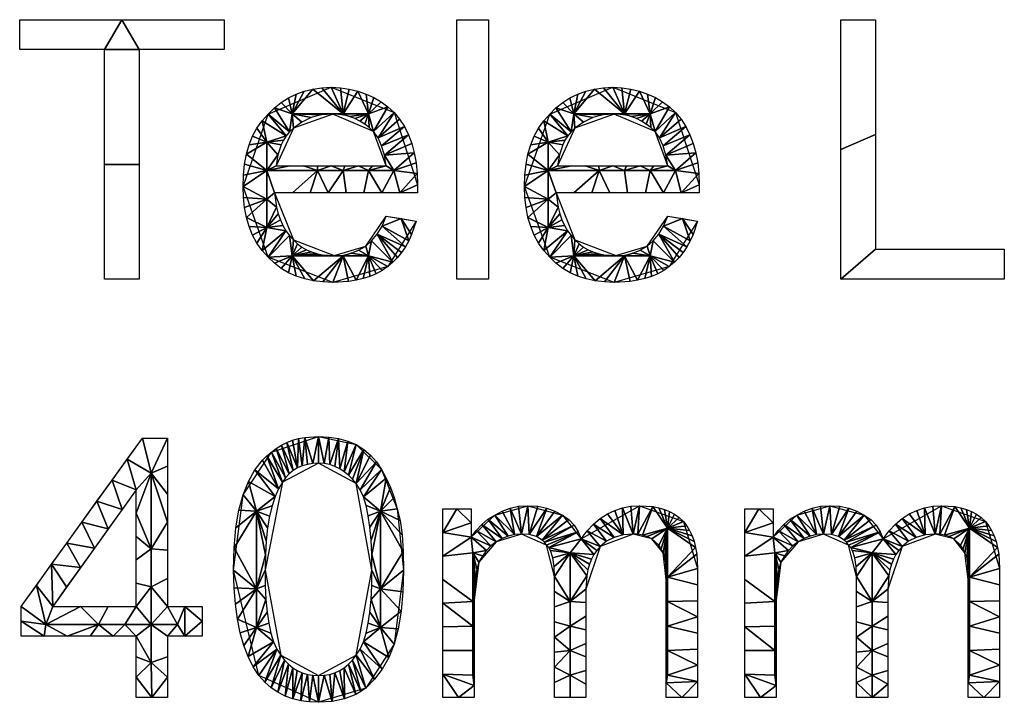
# Model space of a CAD drawing. Header units: millimetres. Extents: x -250 to 3250, y -565 to 250.
# Tile 11 of 20: x 1903 to 2092, y -565 to -434. Entities that reach past the tile are written whole.
import ezdxf

# ---------------------------------------------------------------- set-up
doc = ezdxf.new("R2010")
doc.units = ezdxf.units.MM
doc.header["$MEASUREMENT"] = 0
doc.layers.add('Default', color=18, linetype='Continuous', true_color=0x000000)

msp = doc.modelspace()

# ---------------------------------------------------------------- linework, layer by layer
at = {"layer": 'Default'}
for points in [[(1919.73, -484.19), (1919.73, -440.21), (1903.46, -440.21), (1903.46, -434.49), (1942.62, -434.49), (1942.62, -440.21), (1926.36, -440.21), (1926.36, -484.19), (1919.73, -484.19)], [(1987.2, -484.19), (1987.2, -434.49), (1993.22, -434.49), (1993.22, -484.19), (1987.2, -484.19)], [(2060.69, -484.19), (2060.69, -434.49), (2067.32, -434.49), (2067.32, -478.46), (2092.02, -478.46), (2092.02, -484.19), (2060.69, -484.19)], [(1973.64, -472.14), (1979.37, -473.04), (1979.37, -473.04), (1973.95, -481.78), (1963.4, -484.79), (1951.05, -479.97), (1946.23, -466.42), (1951.05, -452.56), (1963.1, -447.44), (1975.15, -452.26), (1979.67, -466.11), (1979.67, -467.62), (1952.26, -467.62), (1952.26, -467.62), (1955.87, -476.66), (1963.7, -479.67), (1969.73, -477.86)], [(2027.56, -472.14), (2033.28, -473.04), (2033.28, -473.04), (2027.86, -481.78), (2017.32, -484.79), (2004.97, -479.97), (2000.15, -466.42), (2004.97, -452.56), (2017.02, -447.44), (2029.07, -452.26), (2033.58, -466.11), (2033.58, -467.62), (2006.17, -467.62), (2006.17, -467.62), (2009.79, -476.66), (2017.62, -479.67), (2023.64, -477.86)], [(1952.56, -462.5), (1973.64, -462.5), (1973.64, -462.5), (1971.23, -455.87), (1963.4, -452.56), (1955.87, -455.27)], [(2006.48, -462.5), (2027.56, -462.5), (2027.56, -462.5), (2025.15, -455.87), (2017.32, -452.56), (2009.79, -455.27)], [(1925.75, -564.31), (1925.75, -552.56), (1903.77, -552.56), (1903.77, -546.84), (1926.96, -514.61), (1931.78, -514.61), (1931.78, -546.84), (1938.4, -546.84), (1938.4, -552.56), (1931.78, -552.56), (1931.78, -564.31), (1925.75, -564.31)], [(1944.43, -539.91), (1946.23, -525.45), (1951.66, -517.32), (1960.69, -514.31), (1967.92, -515.81), (1972.74, -520.63), (1975.75, -528.16), (1976.96, -539.91), (1975.15, -554.07), (1969.73, -562.5), (1960.69, -565.21), (1949.25, -560.09)], [(1950.45, -539.91), (1953.46, -556.17), (1960.69, -560.09), (1967.92, -556.17), (1970.93, -539.91), (1967.92, -523.34), (1960.69, -519.43), (1953.77, -523.04)], [(1925.75, -546.84), (1925.75, -524.55), (1909.79, -546.84), (1925.75, -546.84)], [(1984.49, -564.31), (1984.49, -528.16), (1989.91, -528.16), (1989.91, -533.58), (1989.91, -533.58), (1994.43, -529.37), (2000.75, -527.56), (2007.38, -529.37), (2010.99, -533.89), (2022.14, -527.56), (2030.57, -530.57), (2033.28, -539.61), (2033.28, -564.31), (2027.26, -564.31), (2027.26, -541.72), (2027.26, -541.72), (2026.66, -536.6), (2024.55, -533.89), (2020.93, -532.98), (2014.61, -535.39), (2011.9, -543.52), (2011.9, -564.31), (2005.87, -564.31), (2005.87, -541.11), (2005.87, -541.11), (2004.37, -535.09), (1999.55, -532.98), (1994.73, -534.49), (1991.42, -538.4), (1990.51, -545.63), (1990.51, -564.31), (1984.49, -564.31)], [(2042.32, -564.31), (2042.32, -528.16), (2047.74, -528.16), (2047.74, -533.58), (2047.74, -533.58), (2052.26, -529.37), (2058.58, -527.56), (2065.21, -529.37), (2068.83, -533.89), (2079.97, -527.56), (2088.4, -530.57), (2091.11, -539.61), (2091.11, -564.31), (2085.09, -564.31), (2085.09, -541.72), (2085.09, -541.72), (2084.49, -536.6), (2082.38, -533.89), (2078.77, -532.98), (2072.44, -535.39), (2069.73, -543.52), (2069.73, -564.31), (2063.7, -564.31), (2063.7, -541.11), (2063.7, -541.11), (2062.2, -535.09), (2057.38, -532.98), (2052.56, -534.49), (2049.25, -538.4), (2048.34, -545.63), (2048.34, -564.31), (2042.32, -564.31)]]:
    msp.add_lwpolyline(points, close=True, dxfattribs=at)

# ---------------------------------------------------------------- meshes
mesh = msp.add_polyface(dxfattribs=at)
corners = [(1919.73, -484.19), (1919.73, -462.2), (1919.73, -440.21), (1903.46, -440.21), (1903.46, -434.49), (1923.04, -434.49), (1942.62, -434.49), (1942.62, -440.21), (1926.36, -440.21), (1926.36, -462.2), (1926.36, -484.19)]
mesh.append_faces([[corners[k] for k in face] for face in [(2, 3, 4, 5), (1, 2, 8, 9), (0, 1, 9, 10), (5, 6, 7, 8), (8, 2, 5, 5)]])
mesh = msp.add_polyface(dxfattribs=at)
corners = [(1987.2, -434.49), (1987.2, -484.19), (1993.22, -434.49), (1993.22, -484.19)]
mesh.append_faces([[corners[k] for k in face] for face in [(3, 1, 0, 2)]])
mesh = msp.add_polyface(dxfattribs=at)
corners = [(2060.69, -484.19), (2060.69, -459.34), (2060.69, -434.49), (2067.32, -434.49), (2067.32, -456.48), (2067.32, -478.46), (2092.02, -478.46), (2092.02, -484.19)]
mesh.append_faces([[corners[k] for k in face] for face in [(1, 2, 3, 4), (0, 1, 4, 5), (5, 6, 7, 0)]])
mesh = msp.add_polyface(dxfattribs=at)
corners = [(1973.64, -472.14), (1976.51, -472.59), (1979.37, -473.04), (1978.52, -475.64), (1977.97, -476.84), (1977.33, -477.97), (1976.61, -479.04), (1975.81, -480.03), (1974.92, -480.94), (1973.95, -481.78), (1972.89, -482.51), (1971.75, -483.14), (1970.53, -483.66), (1969.24, -484.07), (1967.88, -484.39), (1966.45, -484.62), (1963.4, -484.79), (1961.53, -484.72), (1959.74, -484.5), (1958.04, -484.14), (1956.44, -483.62), (1954.94, -482.95), (1953.53, -482.12), (1952.24, -481.13), (1951.05, -479.97), (1949.9, -478.67), (1948.9, -477.26), (1948.07, -475.73), (1947.4, -474.1), (1946.89, -472.35), (1946.52, -470.48), (1946.31, -468.51), (1946.23, -466.42), (1946.31, -464.23), (1946.52, -462.18), (1946.89, -460.26), (1947.4, -458.47), (1948.07, -456.81), (1948.9, -455.28), (1949.9, -453.86), (1951.05, -452.56), (1952.24, -451.39), (1953.53, -450.36), (1954.92, -449.48), (1956.4, -448.76), (1957.97, -448.19), (1959.61, -447.77), (1961.32, -447.52), (1963.1, -447.44), (1964.88, -447.52), (1966.59, -447.77), (1968.24, -448.17), (1969.8, -448.72), (1971.29, -449.41), (1972.68, -450.24), (1973.97, -451.19), (1975.15, -452.26), (1976.21, -453.56), (1977.13, -454.97), (1977.9, -456.51), (1978.54, -458.17), (1979.03, -459.96), (1979.39, -461.87), (1979.6, -463.93), (1979.67, -466.11), (1979.67, -467.62), (1976.24, -467.62), (1972.82, -467.62), (1969.39, -467.62), (1965.96, -467.62), (1962.54, -467.62), (1959.11, -467.62), (1955.69, -467.62), (1952.26, -467.62), (1952.65, -470.39), (1952.98, -471.64), (1953.39, -472.82), (1953.88, -473.9), (1954.46, -474.91), (1955.13, -475.82), (1955.87, -476.66), (1956.68, -477.39), (1957.52, -478.02), (1958.4, -478.54), (1959.34, -478.95), (1960.33, -479.27), (1961.38, -479.49), (1963.7, -479.67), (1965.41, -479.56), (1966.94, -479.22), (1968.36, -478.65), (1969.73, -477.86), (1970.85, -476.84), (1971.91, -475.56), (1972.86, -474.01), (1952.56, -462.5), (1955.2, -462.5), (1957.83, -462.5), (1960.47, -462.5), (1963.1, -462.5), (1965.74, -462.5), (1968.37, -462.5), (1971.01, -462.5), (1973.64, -462.5), (1973.31, -460.41), (1972.78, -458.62), (1972.08, -457.12), (1971.23, -455.87), (1970.42, -455.13), (1969.55, -454.47), (1968.62, -453.9), (1967.66, -453.43), (1966.65, -453.05), (1965.6, -452.78), (1964.52, -452.62), (1963.4, -452.56), (1961.25, -452.73), (1959.3, -453.24), (1957.52, -454.09), (1955.87, -455.27), (1955.14, -455.98), (1954.51, -456.74), (1953.98, -457.56), (1953.54, -458.43), (1952.91, -460.35), (1950.77, -457.95), (1955.64, -452.51), (1950.77, -463.39), (1950.77, -468.84), (1965.39, -452.51), (1960.52, -463.39), (1965.39, -463.39), (1950.77, -474.28), (1955.64, -479.72), (1965.39, -479.72), (1970.26, -452.51), (1970.26, -463.39), (1975.13, -463.39), (1970.26, -479.72)]
mesh.append_faces([[corners[k] for k in face] for face in [(125, 38, 39, 39), (36, 37, 125, 125), (38, 125, 37, 37), (122, 125, 121, 121), (41, 120, 40, 40), (121, 125, 39, 39), (39, 40, 121, 121), (126, 41, 42, 42), (123, 125, 122, 122), (127, 33, 34, 34), (33, 127, 32, 32), (35, 127, 34, 34), (125, 124, 127, 127), (123, 124, 125, 125), (95, 127, 124, 124), (127, 35, 125, 125), (127, 128, 32, 32), (36, 125, 35, 35), (95, 96, 127, 127), (126, 44, 45, 45), (126, 120, 41, 41), (44, 126, 43, 43), (126, 45, 46, 46), (116, 126, 115, 115), (129, 46, 47, 47), (48, 129, 47, 47), (99, 130, 98, 98), (116, 117, 126, 126), (126, 119, 120, 120), (120, 121, 40, 40), (126, 117, 118, 118), (130, 97, 98, 98), (99, 131, 130, 130), (130, 127, 96, 97), (118, 119, 126, 126), (43, 126, 42, 42), (71, 72, 130, 130), (30, 31, 128, 128), (128, 31, 32, 32), (128, 29, 30, 30), (132, 29, 128, 128), (128, 73, 74, 74), (74, 75, 132, 132), (132, 128, 74, 74), (128, 127, 73, 73), (76, 132, 75, 75), (27, 132, 26, 26), (26, 132, 25, 25), (132, 27, 28, 28), (132, 78, 25, 25), (29, 132, 28, 28), (23, 24, 133, 133), (133, 22, 23, 23), (132, 77, 78, 78), (24, 25, 78, 78), (132, 76, 77, 77), (133, 79, 80, 80), (24, 79, 133, 133), (130, 70, 71, 71), (133, 82, 83, 83), (133, 81, 82, 82), (127, 130, 72, 73), (133, 80, 81, 81), (20, 21, 133, 133), (133, 21, 22, 22), (19, 20, 133, 133), (83, 84, 133, 133), (133, 18, 19, 19), (133, 134, 18, 18), (133, 86, 87, 87), (133, 87, 134, 134), (133, 85, 86, 86), (85, 133, 84, 84), (79, 24, 78, 78), (48, 49, 129, 129), (129, 114, 115, 115), (50, 129, 49, 49), (115, 126, 129, 129), (113, 114, 129, 129), (126, 46, 129, 129), (52, 135, 51, 51), (135, 129, 51, 51), (53, 135, 52, 52), (50, 51, 129, 129), (135, 111, 112, 112), (101, 131, 100, 100), (99, 100, 131, 131), (70, 131, 69, 69), (112, 129, 135, 135), (135, 109, 110, 110), (110, 111, 135, 135), (112, 113, 129, 129), (131, 101, 136, 136), (108, 109, 135, 135), (54, 55, 135, 135), (135, 107, 108, 108), (135, 55, 107, 107), (53, 54, 135, 135), (106, 107, 56, 56), (106, 57, 58, 58), (56, 57, 106, 106), (107, 55, 56, 56), (59, 105, 58, 58), (105, 106, 58, 58), (103, 136, 102, 102), (136, 101, 102, 102), (104, 60, 61, 61), (103, 104, 137, 137), (104, 61, 137, 137), (136, 103, 137, 137), (59, 104, 105, 105), (59, 60, 104, 104), (61, 62, 137, 137), (131, 136, 68, 69), (134, 88, 89, 89), (89, 90, 138, 138), (138, 91, 92, 92), (138, 92, 8, 8), (138, 90, 91, 91), (134, 16, 17, 17), (134, 87, 88, 88), (134, 15, 16, 16), (134, 89, 138, 138), (18, 134, 17, 17), (12, 138, 11, 11), (138, 10, 11, 11), (14, 134, 138, 138), (12, 13, 138, 138), (15, 134, 14, 14), (14, 138, 13, 13), (93, 8, 92, 92), (66, 67, 137, 137), (136, 67, 68, 68), (66, 137, 63, 63), (64, 65, 66, 66), (94, 0, 1, 1), (63, 64, 66, 66), (63, 137, 62, 62), (2, 3, 1, 1), (138, 8, 9, 9), (8, 93, 7, 7), (9, 10, 138, 138), (93, 94, 5, 5), (4, 5, 94, 94), (93, 6, 7, 7), (93, 5, 6, 6), (4, 94, 1, 1), (4, 1, 3, 3), (137, 67, 136, 136), (130, 131, 70, 70)]])
mesh = msp.add_polyface(dxfattribs=at)
corners = [(2027.56, -472.14), (2030.42, -472.59), (2033.28, -473.04), (2032.44, -475.64), (2031.89, -476.84), (2031.25, -477.97), (2030.53, -479.04), (2029.73, -480.03), (2028.84, -480.94), (2027.86, -481.78), (2026.8, -482.51), (2025.66, -483.14), (2024.45, -483.66), (2023.16, -484.07), (2021.79, -484.39), (2020.36, -484.62), (2017.32, -484.79), (2015.44, -484.72), (2013.65, -484.5), (2011.96, -484.14), (2010.35, -483.62), (2008.85, -482.95), (2007.45, -482.12), (2006.16, -481.13), (2004.97, -479.97), (2003.81, -478.67), (2002.82, -477.26), (2001.99, -475.73), (2001.32, -474.1), (2000.8, -472.35), (2000.44, -470.48), (2000.22, -468.51), (2000.15, -466.42), (2000.22, -464.23), (2000.44, -462.18), (2000.8, -460.26), (2001.32, -458.47), (2001.99, -456.81), (2002.82, -455.28), (2003.81, -453.86), (2004.97, -452.56), (2006.15, -451.39), (2007.45, -450.36), (2008.83, -449.48), (2010.32, -448.76), (2011.88, -448.19), (2013.53, -447.77), (2015.24, -447.52), (2017.02, -447.44), (2018.8, -447.52), (2020.51, -447.77), (2022.15, -448.17), (2023.72, -448.72), (2025.2, -449.41), (2026.59, -450.24), (2027.88, -451.19), (2029.07, -452.26), (2030.13, -453.56), (2031.04, -454.97), (2031.82, -456.51), (2032.45, -458.17), (2032.95, -459.96), (2033.3, -461.87), (2033.51, -463.93), (2033.58, -466.11), (2033.58, -467.62), (2030.16, -467.62), (2026.73, -467.62), (2023.31, -467.62), (2019.88, -467.62), (2016.45, -467.62), (2013.03, -467.62), (2009.6, -467.62), (2006.17, -467.62), (2006.57, -470.39), (2006.89, -471.64), (2007.3, -472.82), (2007.8, -473.9), (2008.38, -474.91), (2009.04, -475.82), (2009.79, -476.66), (2010.6, -477.39), (2011.44, -478.02), (2012.32, -478.54), (2013.25, -478.95), (2014.24, -479.27), (2015.3, -479.49), (2017.62, -479.67), (2019.32, -479.56), (2020.86, -479.22), (2022.28, -478.65), (2023.64, -477.86), (2024.76, -476.84), (2025.83, -475.56), (2026.78, -474.01), (2006.48, -462.5), (2009.11, -462.5), (2011.75, -462.5), (2014.38, -462.5), (2017.02, -462.5), (2019.65, -462.5), (2022.29, -462.5), (2024.92, -462.5), (2027.56, -462.5), (2027.23, -460.41), (2026.69, -458.62), (2025.99, -457.12), (2025.15, -455.87), (2024.33, -455.13), (2023.46, -454.47), (2022.54, -453.9), (2021.57, -453.43), (2020.56, -453.05), (2019.52, -452.78), (2018.43, -452.62), (2017.32, -452.56), (2015.17, -452.73), (2013.22, -453.24), (2011.43, -454.09), (2009.79, -455.27), (2009.05, -455.98), (2008.42, -456.74), (2007.89, -457.56), (2007.45, -458.43), (2006.82, -460.35), (2004.69, -457.95), (2009.56, -452.51), (2004.69, -463.39), (2004.69, -468.84), (2019.3, -452.51), (2014.43, -463.39), (2019.3, -463.39), (2004.69, -474.28), (2009.56, -479.72), (2019.3, -479.72), (2024.18, -452.51), (2024.18, -463.39), (2029.05, -463.39), (2024.18, -479.72)]
mesh.append_faces([[corners[k] for k in face] for face in [(125, 38, 39, 39), (36, 37, 125, 125), (38, 125, 37, 37), (122, 125, 121, 121), (41, 120, 40, 40), (121, 125, 39, 39), (39, 40, 121, 121), (126, 41, 42, 42), (123, 125, 122, 122), (127, 33, 34, 34), (33, 127, 32, 32), (35, 127, 34, 34), (125, 124, 127, 127), (123, 124, 125, 125), (95, 127, 124, 124), (127, 35, 125, 125), (127, 128, 32, 32), (36, 125, 35, 35), (95, 96, 127, 127), (126, 44, 45, 45), (126, 120, 41, 41), (44, 126, 43, 43), (45, 46, 126, 126), (129, 47, 48, 48), (116, 117, 126, 126), (46, 47, 129, 129), (118, 126, 117, 117), (126, 119, 120, 120), (120, 121, 40, 40), (130, 98, 99, 99), (130, 99, 131, 131), (97, 98, 130, 130), (130, 127, 96, 97), (118, 119, 126, 126), (116, 126, 115, 115), (43, 126, 42, 42), (71, 72, 130, 130), (30, 31, 128, 128), (128, 31, 32, 32), (128, 29, 30, 30), (132, 29, 128, 128), (128, 73, 74, 74), (74, 75, 132, 132), (132, 128, 74, 74), (128, 127, 73, 73), (76, 132, 75, 75), (27, 132, 26, 26), (26, 132, 25, 25), (132, 27, 28, 28), (132, 78, 25, 25), (29, 132, 28, 28), (23, 24, 133, 133), (133, 22, 23, 23), (132, 77, 78, 78), (24, 25, 78, 78), (132, 76, 77, 77), (133, 79, 80, 80), (24, 79, 133, 133), (130, 70, 71, 71), (133, 82, 83, 83), (133, 81, 82, 82), (127, 130, 72, 73), (133, 80, 81, 81), (20, 21, 133, 133), (133, 21, 22, 22), (19, 20, 133, 133), (83, 84, 133, 133), (133, 18, 19, 19), (133, 134, 18, 18), (133, 86, 87, 87), (133, 87, 134, 134), (133, 85, 86, 86), (85, 133, 84, 84), (79, 24, 78, 78), (130, 131, 69, 70), (129, 126, 46, 46), (114, 115, 129, 129), (129, 115, 126, 126), (129, 49, 50, 50), (52, 135, 51, 51), (135, 129, 51, 51), (53, 135, 52, 52), (50, 51, 129, 129), (135, 111, 112, 112), (129, 113, 114, 114), (101, 131, 100, 100), (131, 99, 100, 100), (112, 129, 135, 135), (135, 109, 110, 110), (110, 111, 135, 135), (112, 113, 129, 129), (131, 101, 136, 136), (108, 109, 135, 135), (54, 55, 135, 135), (135, 107, 108, 108), (135, 55, 107, 107), (53, 54, 135, 135), (106, 107, 56, 56), (106, 57, 58, 58), (56, 57, 106, 106), (107, 55, 56, 56), (59, 105, 58, 58), (105, 106, 58, 58), (103, 136, 102, 102), (136, 101, 102, 102), (104, 60, 61, 61), (103, 104, 137, 137), (104, 61, 137, 137), (136, 103, 137, 137), (59, 104, 105, 105), (59, 60, 104, 104), (61, 62, 137, 137), (131, 136, 68, 69), (134, 88, 89, 89), (89, 90, 138, 138), (138, 91, 92, 92), (138, 92, 8, 8), (138, 90, 91, 91), (134, 16, 17, 17), (134, 87, 88, 88), (134, 15, 16, 16), (134, 89, 138, 138), (18, 134, 17, 17), (12, 138, 11, 11), (138, 10, 11, 11), (14, 134, 138, 138), (12, 13, 138, 138), (15, 134, 14, 14), (14, 138, 13, 13), (93, 8, 92, 92), (66, 67, 137, 137), (136, 67, 68, 68), (66, 137, 63, 63), (64, 65, 66, 66), (94, 0, 1, 1), (63, 64, 66, 66), (63, 137, 62, 62), (2, 3, 1, 1), (138, 8, 9, 9), (8, 93, 7, 7), (9, 10, 138, 138), (93, 94, 5, 5), (4, 5, 94, 94), (93, 6, 7, 7), (93, 5, 6, 6), (4, 94, 1, 1), (4, 1, 3, 3), (137, 67, 136, 136), (48, 49, 129, 129)]])
mesh = msp.add_polyface(dxfattribs=at)
corners = [(1925.75, -564.31), (1925.75, -560.39), (1925.75, -556.48), (1925.75, -552.56), (1921.36, -552.56), (1916.96, -552.56), (1912.56, -552.56), (1908.16, -552.56), (1903.77, -552.56), (1903.77, -549.7), (1903.77, -546.84), (1906.66, -542.81), (1909.56, -538.78), (1912.46, -534.75), (1915.36, -530.72), (1918.26, -526.69), (1921.16, -522.67), (1924.06, -518.64), (1926.96, -514.61), (1931.78, -514.61), (1931.78, -519.98), (1931.78, -525.35), (1931.78, -530.72), (1931.78, -536.09), (1931.78, -541.47), (1931.78, -546.84), (1935.09, -546.84), (1938.4, -546.84), (1938.4, -549.7), (1938.4, -552.56), (1935.09, -552.56), (1931.78, -552.56), (1931.78, -556.48), (1931.78, -560.39), (1931.78, -564.31), (1928.77, -564.31), (1925.75, -546.84), (1925.75, -542.38), (1925.75, -537.92), (1925.75, -533.46), (1925.75, -529.01), (1925.75, -524.55), (1923.09, -528.26), (1920.43, -531.98), (1917.77, -535.69), (1915.11, -539.41), (1912.45, -543.12), (1909.79, -546.84), (1915.11, -546.84), (1920.43, -546.84), (1928.66, -521.35), (1928.66, -535.84), (1908.47, -550.32), (1918.56, -550.32), (1923.61, -550.32), (1928.66, -543.08), (1928.66, -550.32), (1933.7, -550.32), (1928.66, -557.56)]
mesh.append_faces([[corners[k] for k in face] for face in [(43, 14, 15, 15), (42, 43, 15, 15), (44, 14, 43, 43), (45, 12, 13, 13), (13, 44, 45, 45), (44, 13, 14, 14), (46, 12, 45, 45), (41, 16, 17, 17), (50, 41, 17, 17), (42, 16, 41, 41), (51, 38, 39, 39), (39, 40, 51, 51), (41, 50, 40, 40), (16, 42, 15, 15), (11, 52, 10, 10), (47, 11, 12, 12), (47, 52, 11, 11), (7, 8, 9, 9), (52, 6, 7, 7), (9, 52, 7, 7), (52, 9, 10, 10), (52, 47, 48, 48), (52, 48, 53, 53), (54, 53, 49, 36), (48, 49, 53, 53), (53, 5, 6, 6), (52, 53, 6, 6), (3, 4, 54, 54), (53, 4, 5, 5), (54, 4, 53, 53), (47, 12, 46, 46), (50, 18, 19, 19), (40, 50, 51, 51), (21, 22, 50, 50), (55, 36, 37, 37), (37, 38, 51, 55), (55, 51, 23, 24), (55, 56, 36, 36), (19, 20, 50, 50), (18, 50, 17, 17), (50, 20, 21, 21), (51, 22, 23, 23), (51, 50, 22, 22), (55, 24, 25, 25), (28, 26, 27, 27), (57, 25, 26, 26), (25, 56, 55, 55), (58, 2, 3, 3), (56, 3, 54, 54), (56, 58, 3, 3), (35, 0, 1, 1), (1, 58, 35, 35), (58, 33, 35, 35), (58, 1, 2, 2), (58, 56, 31, 32), (30, 31, 57, 57), (57, 56, 25, 25), (29, 30, 28, 28), (26, 30, 57, 57), (56, 57, 31, 31), (58, 32, 33, 33), (35, 33, 34, 34), (26, 28, 30, 30), (36, 56, 54, 54)]])
mesh = msp.add_polyface(dxfattribs=at)
corners = [(1944.43, -539.91), (1944.54, -535.62), (1944.88, -531.78), (1945.44, -528.39), (1946.23, -525.45), (1947.25, -522.91), (1948.49, -520.71), (1949.96, -518.84), (1950.78, -518.04), (1951.66, -517.32), (1952.59, -516.58), (1953.58, -515.96), (1954.62, -515.44), (1955.72, -515.02), (1956.88, -514.7), (1958.09, -514.48), (1960.69, -514.31), (1962.67, -514.42), (1964.53, -514.72), (1966.28, -515.2), (1967.92, -515.81), (1969.39, -516.78), (1970.67, -517.88), (1971.78, -519.16), (1972.74, -520.63), (1973.64, -522.28), (1974.47, -524.06), (1975.2, -526.01), (1975.75, -528.16), (1976.32, -530.42), (1976.69, -533.13), (1976.9, -536.3), (1976.96, -539.91), (1976.84, -544.03), (1976.51, -547.78), (1975.94, -551.13), (1975.15, -554.07), (1974.13, -556.61), (1972.89, -558.85), (1971.42, -560.8), (1969.73, -562.5), (1968.8, -563.14), (1967.81, -563.69), (1965.66, -564.53), (1963.29, -565.04), (1960.69, -565.21), (1958.94, -565.14), (1957.29, -564.92), (1955.75, -564.54), (1954.29, -564.01), (1952.92, -563.3), (1951.63, -562.42), (1950.41, -561.35), (1949.25, -560.09), (1948.18, -558.4), (1947.22, -556.47), (1946.4, -554.31), (1945.71, -551.92), (1945.16, -549.29), (1944.76, -546.41), (1944.51, -543.28), (1950.45, -539.91), (1950.49, -542.83), (1950.63, -545.5), (1950.85, -547.92), (1951.17, -550.08), (1951.58, -551.98), (1952.1, -553.63), (1952.73, -555.03), (1953.46, -556.17), (1954.17, -557.12), (1954.93, -557.93), (1955.75, -558.6), (1956.63, -559.15), (1957.56, -559.57), (1958.55, -559.86), (1959.59, -560.03), (1960.69, -560.09), (1961.79, -560.03), (1962.84, -559.86), (1963.83, -559.57), (1964.76, -559.15), (1965.63, -558.6), (1966.45, -557.93), (1967.22, -557.12), (1967.92, -556.17), (1968.66, -555.03), (1969.28, -553.63), (1969.8, -551.98), (1970.22, -550.08), (1970.54, -547.92), (1970.76, -545.5), (1970.89, -542.83), (1970.93, -539.91), (1970.89, -536.89), (1970.76, -534.14), (1970.54, -531.68), (1970.22, -529.48), (1969.8, -527.55), (1969.28, -525.89), (1968.66, -524.49), (1967.92, -523.34), (1967.22, -522.48), (1966.45, -521.71), (1965.63, -521.05), (1964.76, -520.48), (1963.83, -520.03), (1962.84, -519.7), (1961.79, -519.5), (1960.69, -519.43), (1959.59, -519.48), (1958.55, -519.65), (1957.57, -519.94), (1956.66, -520.33), (1955.82, -520.84), (1955.06, -521.46), (1954.37, -522.2), (1953.77, -523.04), (1953.02, -524.3), (1952.36, -525.8), (1951.79, -527.56), (1951.32, -529.56), (1950.94, -531.79), (1950.67, -534.27), (1950.51, -536.97), (1948.84, -528.63), (1948.84, -543.47), (1948.84, -550.89), (1972.54, -528.63), (1972.54, -543.47), (1972.54, -550.89)]
mesh.append_faces([[corners[k] for k in face] for face in [(5, 125, 4, 4), (3, 4, 125, 125), (125, 5, 119, 119), (8, 118, 7, 7), (119, 5, 6, 6), (6, 7, 118, 118), (117, 8, 9, 9), (125, 119, 120, 120), (1, 2, 125, 125), (3, 125, 2, 2), (126, 1, 125, 125), (124, 125, 123, 123), (125, 121, 122, 122), (126, 124, 61, 61), (125, 122, 123, 123), (121, 125, 120, 120), (124, 126, 125, 125), (11, 12, 114, 114), (10, 11, 115, 115), (13, 113, 12, 12), (15, 112, 14, 14), (15, 110, 111, 111), (110, 15, 16, 16), (113, 13, 14, 14), (15, 111, 112, 112), (116, 117, 9, 9), (118, 119, 6, 6), (117, 118, 8, 8), (14, 112, 113, 113), (11, 114, 115, 115), (12, 113, 114, 114), (115, 116, 10, 10), (9, 10, 116, 116), (59, 60, 126, 126), (126, 60, 0, 0), (126, 58, 59, 59), (127, 58, 126, 126), (126, 61, 62, 62), (127, 126, 63, 63), (126, 62, 63, 63), (1, 126, 0, 0), (63, 64, 127, 127), (56, 127, 55, 55), (54, 55, 67, 67), (127, 56, 57, 57), (53, 54, 68, 68), (58, 127, 57, 57), (53, 68, 52, 52), (127, 65, 66, 66), (67, 55, 127, 127), (127, 64, 65, 65), (67, 68, 54, 54), (52, 69, 51, 51), (68, 69, 52, 52), (50, 70, 71, 71), (48, 72, 73, 73), (49, 71, 72, 72), (51, 69, 70, 70), (49, 50, 71, 71), (72, 48, 49, 49), (70, 50, 51, 51), (47, 74, 75, 75), (47, 75, 46, 46), (76, 46, 75, 75), (45, 46, 76, 76), (48, 74, 47, 47), (74, 48, 73, 73), (66, 67, 127, 127), (108, 16, 17, 17), (16, 108, 109, 109), (108, 17, 107, 107), (110, 16, 109, 109), (106, 107, 18, 18), (20, 104, 19, 19), (105, 18, 19, 19), (17, 18, 107, 107), (18, 105, 106, 106), (20, 103, 104, 104), (104, 105, 19, 19), (102, 21, 101, 101), (100, 24, 99, 99), (23, 100, 101, 101), (21, 102, 103, 103), (21, 103, 20, 20), (22, 23, 101, 101), (99, 24, 25, 25), (24, 100, 23, 23), (21, 22, 101, 101), (99, 128, 98, 98), (128, 25, 26, 26), (128, 99, 25, 25), (27, 128, 26, 26), (128, 96, 97, 97), (94, 95, 128, 128), (95, 96, 128, 128), (29, 128, 28, 28), (27, 28, 128, 128), (129, 31, 32, 32), (29, 30, 128, 128), (31, 128, 30, 30), (128, 97, 98, 98), (129, 128, 31, 31), (42, 82, 83, 83), (43, 80, 81, 81), (81, 82, 43, 43), (86, 39, 85, 85), (40, 41, 84, 84), (40, 84, 85, 85), (41, 83, 84, 84), (44, 45, 78, 78), (76, 77, 45, 45), (78, 45, 77, 77), (44, 78, 79, 79), (43, 44, 80, 80), (44, 79, 80, 80), (82, 42, 43, 43), (42, 83, 41, 41), (38, 86, 87, 87), (129, 92, 93, 93), (91, 130, 90, 90), (91, 92, 129, 129), (33, 129, 32, 32), (129, 93, 94, 94), (129, 33, 34, 34), (129, 130, 91, 91), (94, 128, 129, 129), (34, 130, 129, 129), (39, 86, 38, 38), (39, 40, 85, 85), (130, 88, 89, 89), (88, 130, 87, 87), (36, 130, 35, 35), (90, 130, 89, 89), (37, 38, 87, 87), (36, 37, 130, 130), (37, 87, 130, 130), (130, 34, 35, 35)]])
mesh = msp.add_polyface(dxfattribs=at)
corners = [(1984.49, -564.31), (1984.49, -559.79), (1984.49, -555.27), (1984.49, -550.75), (1984.49, -546.23), (1984.49, -541.72), (1984.49, -537.2), (1984.49, -532.68), (1984.49, -528.16), (1987.2, -528.16), (1989.91, -528.16), (1989.91, -530.87), (1989.91, -533.58), (1990.87, -532.29), (1991.94, -531.14), (1993.13, -530.15), (1994.43, -529.37), (1995.84, -528.58), (1997.36, -528.01), (1999, -527.67), (2000.75, -527.56), (2002.68, -527.67), (2004.41, -528.01), (2005.96, -528.58), (2007.38, -529.37), (2008.62, -530.2), (2009.64, -531.29), (2010.43, -532.54), (2010.99, -533.89), (2012.15, -532.4), (2013.37, -531.12), (2014.65, -530.03), (2016, -529.14), (2017.42, -528.45), (2018.91, -527.96), (2020.49, -527.66), (2022.14, -527.56), (2024.68, -527.73), (2025.84, -527.96), (2026.92, -528.28), (2027.93, -528.69), (2028.87, -529.21), (2029.75, -529.84), (2030.57, -530.57), (2031.21, -531.41), (2031.76, -532.32), (2032.22, -533.33), (2032.61, -534.41), (2032.9, -535.58), (2033.11, -536.84), (2033.28, -539.61), (2033.28, -542.7), (2033.28, -545.78), (2033.28, -548.87), (2033.28, -551.96), (2033.28, -555.05), (2033.28, -558.13), (2033.28, -561.22), (2033.28, -564.31), (2030.27, -564.31), (2027.26, -564.31), (2027.26, -561.48), (2027.26, -558.66), (2027.26, -555.84), (2027.26, -553.01), (2027.26, -550.19), (2027.26, -547.36), (2027.26, -544.54), (2027.26, -541.72), (2027.18, -538.59), (2027, -537.44), (2026.66, -536.6), (2026.33, -535.79), (2025.83, -535.13), (2024.55, -533.89), (2023.64, -533.49), (2022.74, -533.21), (2021.84, -533.04), (2020.93, -532.98), (2019.01, -533.15), (2017.32, -533.62), (2015.85, -534.38), (2014.61, -535.39), (2013.97, -536.11), (2013.42, -536.92), (2012.96, -537.81), (2012.58, -538.78), (2012.28, -539.84), (2012.07, -540.98), (2011.9, -543.52), (2011.9, -546.12), (2011.9, -548.72), (2011.9, -551.32), (2011.9, -553.92), (2011.9, -556.51), (2011.9, -559.11), (2011.9, -561.71), (2011.9, -564.31), (2008.89, -564.31), (2005.87, -564.31), (2005.87, -561.41), (2005.87, -558.51), (2005.87, -555.61), (2005.87, -552.71), (2005.87, -549.81), (2005.87, -546.91), (2005.87, -544.01), (2005.87, -541.11), (2005.81, -539.2), (2005.57, -537.54), (2005.11, -536.16), (2004.78, -535.58), (2004.37, -535.09), (2003.99, -534.57), (2003.53, -534.13), (2002.41, -533.47), (2001.06, -533.1), (1999.55, -532.98), (1998.24, -533.09), (1997.03, -533.4), (1995.86, -533.87), (1994.73, -534.49), (1993.7, -535.23), (1992.85, -536.11), (1992.1, -537.16), (1991.42, -538.4), (1991.02, -539.74), (1990.74, -541.45), (1990.57, -543.44), (1990.51, -545.63), (1990.51, -547.97), (1990.51, -550.3), (1990.51, -552.64), (1990.51, -554.97), (1990.51, -557.3), (1990.51, -559.64), (1990.51, -561.97), (1990.51, -564.31), (1987.5, -564.31), (1990.22, -536.56), (2008.89, -536.56), (1990.22, -545.93), (1990.22, -550.62), (1990.22, -555.3), (1990.22, -559.99), (2008.89, -545.93), (2008.89, -550.62), (2008.89, -555.3), (2008.89, -559.99), (2027.55, -531.88), (2027.55, -541.25), (2027.55, -545.93), (2027.55, -550.62), (2027.55, -555.3), (2027.55, -559.99)]
mesh.append_faces([[corners[k] for k in face] for face in [(9, 7, 8, 8), (9, 10, 11, 11), (9, 11, 7, 7), (15, 16, 119, 119), (15, 120, 14, 14), (121, 13, 14, 14), (118, 119, 16, 16), (6, 7, 12, 12), (12, 7, 11, 11), (127, 139, 126, 126), (12, 139, 6, 6), (139, 123, 124, 124), (139, 124, 125, 125), (123, 139, 12, 12), (120, 121, 14, 14), (12, 122, 123, 123), (13, 122, 12, 12), (121, 122, 13, 13), (15, 119, 120, 120), (118, 16, 17, 17), (117, 19, 20, 20), (118, 18, 117, 117), (19, 117, 18, 18), (116, 117, 20, 20), (22, 116, 21, 21), (115, 23, 24, 24), (22, 23, 115, 115), (21, 116, 20, 20), (25, 114, 24, 24), (114, 115, 24, 24), (26, 113, 114, 114), (115, 116, 22, 22), (28, 140, 111, 111), (109, 110, 140, 140), (111, 140, 110, 110), (108, 109, 140, 140), (27, 112, 113, 113), (112, 27, 111, 111), (114, 25, 26, 26), (17, 18, 118, 118), (129, 141, 128, 128), (5, 141, 4, 4), (142, 4, 141, 141), (142, 141, 130, 131), (142, 3, 4, 4), (142, 143, 2, 3), (142, 131, 132, 132), (143, 142, 132, 133), (129, 130, 141, 141), (139, 141, 5, 6), (1, 2, 143, 144), (0, 1, 138, 138), (1, 136, 138, 138), (144, 143, 134, 135), (138, 136, 137, 137), (135, 136, 144, 144), (144, 136, 1, 1), (134, 143, 133, 133), (141, 139, 128, 128), (127, 128, 139, 139), (106, 107, 145, 145), (104, 105, 145, 146), (106, 145, 105, 105), (107, 108, 140, 140), (107, 140, 145, 145), (147, 101, 102, 102), (148, 100, 101, 101), (102, 103, 147, 147), (147, 148, 101, 101), (147, 146, 92, 93), (99, 100, 148, 98), (98, 148, 96, 97), (148, 147, 94, 95), (146, 147, 103, 103), (103, 104, 146, 146), (146, 145, 90, 91), (126, 139, 125, 125), (87, 88, 140, 140), (30, 81, 29, 29), (31, 80, 30, 30), (35, 78, 34, 34), (34, 79, 33, 33), (79, 32, 33, 33), (31, 32, 79, 79), (35, 36, 78, 78), (27, 28, 111, 111), (82, 28, 29, 29), (28, 83, 84, 84), (28, 82, 83, 83), (140, 84, 85, 85), (36, 77, 78, 78), (82, 29, 81, 81), (80, 81, 30, 30), (79, 80, 31, 31), (79, 34, 78, 78), (77, 36, 37, 37), (28, 84, 140, 140), (149, 37, 38, 38), (149, 39, 40, 40), (41, 149, 40, 40), (38, 39, 149, 149), (76, 37, 149, 149), (42, 43, 149, 149), (44, 45, 149, 149), (44, 149, 43, 43), (42, 149, 41, 41), (46, 149, 45, 45), (75, 76, 149, 149), (73, 74, 149, 149), (72, 73, 149, 149), (75, 149, 74, 74), (49, 150, 48, 48), (70, 71, 149, 149), (71, 72, 149, 149), (48, 149, 47, 47), (149, 46, 47, 47), (77, 37, 76, 76), (49, 50, 150, 150), (86, 87, 140, 140), (88, 145, 140, 140), (88, 89, 145, 145), (150, 68, 69, 69), (67, 68, 150, 151), (149, 69, 70, 70), (86, 140, 85, 85), (93, 94, 147, 147), (91, 92, 146, 146), (151, 152, 65, 66), (95, 96, 148, 148), (66, 67, 151, 151), (89, 90, 145, 145), (151, 150, 51, 52), (149, 150, 69, 69), (64, 65, 152, 152), (52, 53, 151, 151), (54, 55, 153, 152), (150, 50, 51, 51), (152, 53, 54, 54), (151, 53, 152, 152), (64, 152, 153, 153), (62, 63, 153, 154), (64, 153, 63, 63), (62, 154, 61, 61), (61, 59, 60, 60), (55, 56, 153, 153), (57, 154, 56, 56), (58, 59, 57, 57), (57, 59, 61, 61), (154, 57, 61, 61), (154, 153, 56, 56), (149, 48, 150, 150), (27, 113, 26, 26)]])
mesh = msp.add_polyface(dxfattribs=at)
corners = [(2042.32, -564.31), (2042.32, -559.79), (2042.32, -555.27), (2042.32, -550.75), (2042.32, -546.23), (2042.32, -541.72), (2042.32, -537.2), (2042.32, -532.68), (2042.32, -528.16), (2045.03, -528.16), (2047.74, -528.16), (2047.74, -530.87), (2047.74, -533.58), (2048.7, -532.29), (2049.77, -531.14), (2050.96, -530.15), (2052.26, -529.37), (2053.67, -528.58), (2055.2, -528.01), (2056.83, -527.67), (2058.58, -527.56), (2060.51, -527.67), (2062.24, -528.01), (2063.79, -528.58), (2065.21, -529.37), (2066.45, -530.2), (2067.47, -531.29), (2068.26, -532.54), (2068.83, -533.89), (2069.98, -532.4), (2071.2, -531.12), (2072.48, -530.03), (2073.83, -529.14), (2075.25, -528.45), (2076.75, -527.96), (2078.32, -527.66), (2079.97, -527.56), (2082.52, -527.73), (2083.67, -527.96), (2084.75, -528.28), (2085.76, -528.69), (2086.7, -529.21), (2087.58, -529.84), (2088.4, -530.57), (2089.04, -531.41), (2089.59, -532.32), (2090.06, -533.33), (2090.44, -534.41), (2090.73, -535.58), (2090.95, -536.84), (2091.11, -539.61), (2091.11, -542.7), (2091.11, -545.78), (2091.11, -548.87), (2091.11, -551.96), (2091.11, -555.05), (2091.11, -558.13), (2091.11, -561.22), (2091.11, -564.31), (2088.1, -564.31), (2085.09, -564.31), (2085.09, -561.48), (2085.09, -558.66), (2085.09, -555.84), (2085.09, -553.01), (2085.09, -550.19), (2085.09, -547.36), (2085.09, -544.54), (2085.09, -541.72), (2085.02, -538.59), (2084.84, -537.44), (2084.49, -536.6), (2084.16, -535.79), (2083.66, -535.13), (2082.38, -533.89), (2081.48, -533.49), (2080.57, -533.21), (2079.67, -533.04), (2078.77, -532.98), (2076.84, -533.15), (2075.15, -533.62), (2073.68, -534.38), (2072.44, -535.39), (2071.8, -536.11), (2071.25, -536.92), (2070.79, -537.81), (2070.41, -538.78), (2070.11, -539.84), (2069.9, -540.98), (2069.73, -543.52), (2069.73, -546.12), (2069.73, -548.72), (2069.73, -551.32), (2069.73, -553.92), (2069.73, -556.51), (2069.73, -559.11), (2069.73, -561.71), (2069.73, -564.31), (2066.72, -564.31), (2063.7, -564.31), (2063.7, -561.41), (2063.7, -558.51), (2063.7, -555.61), (2063.7, -552.71), (2063.7, -549.81), (2063.7, -546.91), (2063.7, -544.01), (2063.7, -541.11), (2063.64, -539.2), (2063.4, -537.54), (2062.94, -536.16), (2062.61, -535.58), (2062.2, -535.09), (2061.82, -534.57), (2061.36, -534.13), (2060.24, -533.47), (2058.9, -533.1), (2057.38, -532.98), (2056.08, -533.09), (2054.86, -533.4), (2053.69, -533.87), (2052.56, -534.49), (2051.53, -535.23), (2050.68, -536.11), (2049.93, -537.16), (2049.25, -538.4), (2048.85, -539.74), (2048.57, -541.45), (2048.4, -543.44), (2048.34, -545.63), (2048.34, -547.97), (2048.34, -550.3), (2048.34, -552.64), (2048.34, -554.97), (2048.34, -557.3), (2048.34, -559.64), (2048.34, -561.97), (2048.34, -564.31), (2045.33, -564.31), (2048.05, -536.56), (2066.72, -536.56), (2048.05, -545.93), (2048.05, -550.62), (2048.05, -555.3), (2048.05, -559.99), (2066.72, -545.93), (2066.72, -550.62), (2066.72, -555.3), (2066.72, -559.99), (2085.38, -531.88), (2085.38, -541.25), (2085.38, -545.93), (2085.38, -550.62), (2085.38, -555.3), (2085.38, -559.99)]
mesh.append_faces([[corners[k] for k in face] for face in [(9, 7, 8, 8), (9, 10, 11, 11), (9, 11, 7, 7), (15, 16, 119, 119), (15, 120, 14, 14), (121, 13, 14, 14), (118, 119, 16, 16), (6, 7, 12, 12), (12, 7, 11, 11), (127, 139, 126, 126), (12, 139, 6, 6), (139, 123, 124, 124), (139, 124, 125, 125), (123, 139, 12, 12), (120, 121, 14, 14), (12, 122, 123, 123), (13, 122, 12, 12), (121, 122, 13, 13), (15, 119, 120, 120), (118, 16, 17, 17), (117, 19, 20, 20), (118, 18, 117, 117), (19, 117, 18, 18), (116, 117, 20, 20), (22, 116, 21, 21), (115, 23, 24, 24), (22, 23, 115, 115), (21, 116, 20, 20), (25, 114, 24, 24), (114, 115, 24, 24), (26, 113, 114, 114), (115, 116, 22, 22), (28, 140, 111, 111), (109, 110, 140, 140), (111, 140, 110, 110), (108, 109, 140, 140), (27, 112, 113, 113), (112, 27, 111, 111), (114, 25, 26, 26), (17, 18, 118, 118), (129, 141, 128, 128), (5, 141, 4, 4), (141, 142, 3, 4), (142, 141, 130, 131), (132, 142, 131, 131), (143, 142, 132, 133), (129, 130, 141, 141), (139, 141, 5, 6), (142, 143, 3, 3), (1, 2, 143, 144), (3, 143, 2, 2), (0, 1, 138, 138), (1, 136, 138, 138), (144, 143, 134, 135), (136, 144, 135, 135), (1, 144, 136, 136), (133, 134, 143, 143), (137, 138, 136, 136), (141, 139, 128, 128), (127, 128, 139, 139), (106, 107, 145, 145), (104, 105, 145, 146), (106, 145, 105, 105), (107, 108, 140, 140), (107, 140, 145, 145), (147, 102, 103, 103), (148, 100, 101, 101), (101, 102, 147, 147), (147, 148, 101, 101), (148, 147, 94, 95), (99, 100, 98, 98), (98, 100, 148, 148), (148, 96, 98, 98), (147, 146, 92, 93), (146, 147, 103, 103), (146, 103, 104, 104), (146, 145, 90, 91), (126, 139, 125, 125), (140, 87, 88, 88), (30, 81, 29, 29), (31, 80, 30, 30), (35, 78, 34, 34), (34, 79, 33, 33), (79, 32, 33, 33), (31, 32, 79, 79), (35, 36, 78, 78), (27, 28, 111, 111), (82, 28, 29, 29), (28, 83, 84, 84), (28, 82, 83, 83), (140, 84, 85, 85), (36, 77, 78, 78), (82, 29, 81, 81), (80, 81, 30, 30), (79, 80, 31, 31), (79, 34, 78, 78), (77, 36, 37, 37), (28, 84, 140, 140), (149, 37, 38, 38), (149, 39, 40, 40), (41, 149, 40, 40), (38, 39, 149, 149), (76, 37, 149, 149), (42, 43, 149, 149), (44, 45, 149, 149), (44, 149, 43, 43), (42, 149, 41, 41), (46, 149, 45, 45), (75, 76, 149, 149), (73, 74, 149, 149), (72, 73, 149, 149), (75, 149, 74, 74), (49, 150, 48, 48), (70, 71, 149, 149), (71, 72, 149, 149), (48, 149, 47, 47), (149, 46, 47, 47), (77, 37, 76, 76), (49, 50, 150, 150), (86, 87, 140, 140), (88, 145, 140, 140), (88, 89, 145, 145), (150, 68, 69, 69), (67, 68, 150, 151), (149, 69, 70, 70), (86, 140, 85, 85), (93, 94, 147, 147), (91, 92, 146, 146), (151, 152, 65, 66), (95, 96, 148, 148), (96, 97, 98, 98), (66, 67, 151, 151), (89, 90, 145, 145), (151, 150, 51, 52), (149, 150, 69, 69), (64, 65, 152, 152), (52, 53, 151, 151), (54, 55, 153, 152), (150, 50, 51, 51), (152, 53, 54, 54), (151, 53, 152, 152), (64, 152, 153, 153), (62, 63, 153, 154), (64, 153, 63, 63), (62, 154, 61, 61), (61, 59, 60, 60), (55, 56, 153, 153), (57, 154, 56, 56), (58, 59, 57, 57), (57, 59, 61, 61), (154, 57, 61, 61), (154, 153, 56, 56), (149, 48, 150, 150), (27, 113, 26, 26)]])

doc.saveas('drawing.dxf')
